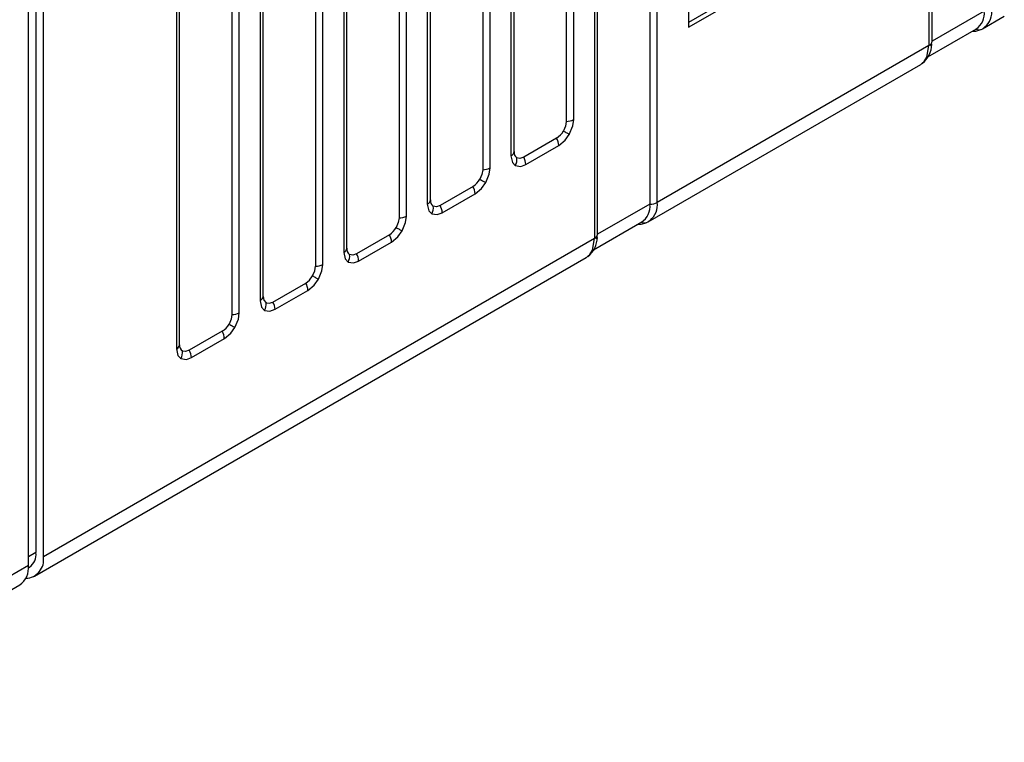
# Model space of a CAD drawing. Header units: millimetres. Extents: x 0 to 559, y 0 to 432.
# Tile 18 of 27: x 389 to 412, y 245 to 262. Entities that reach past the tile are written whole.
import ezdxf

# ---------------------------------------------------------------- set-up
doc = ezdxf.new("R2010")
doc.units = ezdxf.units.MM
doc.header["$LTSCALE"] = 2

msp = doc.modelspace()

# ---------------------------------------------------------------- linework, layer by layer
for p, q in [((389.345, 310.972), (389.345, 249.731)), ((389.522, 249.629), (389.522, 310.87)), ((389.169, 249.425), (389.169, 310.666)), ((410.494, 280.354), (410.494, 261.736)), ((410.568, 261.838), (410.568, 280.456)), ((403.886, 276.598), (403.886, 257.98)), ((404.061, 258.022), (404.061, 276.64)), ((402.648, 257.266), (402.648, 275.884)), ((402.575, 275.783), (402.575, 257.164)), ((401.906, 275.455), (401.906, 259.939)), ((402.081, 259.981), (402.081, 275.497)), ((400.668, 259.225), (400.668, 274.741)), ((400.595, 274.64), (400.595, 259.123)), ((399.926, 274.312), (399.926, 258.796)), ((400.101, 258.838), (400.101, 274.354)), ((398.688, 258.082), (398.688, 273.598)), ((398.615, 273.497), (398.615, 257.981)), ((397.946, 273.169), (397.946, 257.653)), ((398.121, 257.695), (398.121, 273.211)), ((396.635, 272.354), (396.635, 256.838)), ((396.708, 256.939), (396.708, 272.455)), ((395.966, 272.026), (395.966, 256.51)), ((396.141, 256.552), (396.141, 272.069)), ((394.655, 271.211), (394.655, 255.695)), ((394.728, 255.796), (394.728, 271.312)), ((393.986, 270.883), (393.986, 255.367)), ((394.161, 255.409), (394.161, 270.926)), ((392.675, 270.068), (392.675, 254.552)), ((392.749, 254.653), (392.749, 270.169)), ((404.803, 267.637), (404.803, 262.166)), ((409.701, 265.112), (404.803, 262.284)), ((404.803, 262.166), (409.752, 265.023)), ((411.805, 262.552), (410.568, 261.838)), ((411.761, 262.129), (412.279, 262.428)), ((410.471, 261.468), (411.617, 262.13)), ((411.811, 262.169), (411.768, 262.133)), ((410.494, 261.736), (404.061, 258.022)), ((410.548, 261.73), (410.568, 261.838)), ((403.842, 257.558), (410.299, 261.286)), ((410.293, 261.282), (410.336, 261.318)), ((401.677, 259.542), (400.897, 259.092)), ((400.948, 258.919), (401.728, 259.369)), ((400.663, 259.196), (400.663, 259.196)), ((399.697, 258.399), (398.917, 257.949)), ((398.968, 257.776), (399.748, 258.226)), ((398.683, 258.053), (398.683, 258.053)), ((403.886, 257.98), (402.648, 257.266)), ((402.551, 256.896), (403.697, 257.558)), ((403.891, 257.597), (403.848, 257.561)), ((397.717, 257.256), (396.937, 256.806)), ((402.629, 257.158), (402.648, 257.266)), ((402.575, 257.164), (389.522, 249.629)), ((396.988, 256.633), (397.768, 257.083)), ((396.703, 256.91), (396.703, 256.91)), ((402.373, 256.71), (402.416, 256.746)), ((389.315, 249.172), (402.38, 256.714)), ((394.957, 255.664), (395.737, 256.113)), ((395.009, 255.491), (395.788, 255.94)), ((394.723, 255.767), (394.723, 255.767)), ((393.757, 254.97), (392.978, 254.521)), ((393.029, 254.348), (393.808, 254.797)), ((392.743, 254.624), (392.743, 254.624)), ((389.345, 249.731), (389.169, 249.629)), ((389.169, 249.425), (381.921, 245.241)), ((389.167, 249.375), (389.19, 249.388)), ((383.529, 245.831), (388.961, 248.967))]:
    msp.add_line(p, q)
at = {"flags": 128}
for points in [[(411.517, 262.072), (411.602, 262.076), (411.72, 262.111)], [(410.336, 261.318), (410.381, 261.357), (410.445, 261.462), (410.494, 261.736)], [(401.906, 259.939), (401.888, 259.828), (401.839, 259.713)], [(401.977, 259.633), (402.06, 259.831), (402.081, 259.981)], [(401.728, 259.369), (401.878, 259.495), (401.977, 259.633)], [(401.839, 259.713), (401.859, 259.701), (401.879, 259.69), (401.898, 259.679), (401.917, 259.668), (401.934, 259.658), (401.95, 259.649), (401.964, 259.641), (401.977, 259.633)], [(400.595, 259.123), (400.629, 258.969), (400.698, 258.895)], [(400.897, 259.092), (400.809, 259.062), (400.735, 259.076)], [(399.998, 258.49), (400.08, 258.688), (400.101, 258.838)], [(400.698, 258.895), (400.829, 258.875), (400.948, 258.919)], [(399.926, 258.796), (399.908, 258.685), (399.859, 258.57)], [(399.748, 258.226), (399.898, 258.352), (399.998, 258.49)], [(399.859, 258.57), (399.879, 258.558), (399.899, 258.547), (399.918, 258.536), (399.937, 258.525), (399.954, 258.515), (399.97, 258.506), (399.985, 258.498), (399.998, 258.49)], [(398.615, 257.981), (398.649, 257.826), (398.718, 257.752)], [(398.917, 257.949), (398.83, 257.919), (398.755, 257.933)], [(398.018, 257.347), (398.1, 257.545), (398.121, 257.695)], [(398.718, 257.752), (398.849, 257.732), (398.968, 257.776)], [(397.946, 257.653), (397.928, 257.542), (397.879, 257.427)], [(403.598, 257.5), (403.682, 257.505), (403.8, 257.539)], [(397.768, 257.083), (397.918, 257.209), (398.018, 257.347)], [(397.879, 257.427), (397.899, 257.415), (397.919, 257.404), (397.939, 257.393), (397.957, 257.382), (397.974, 257.372), (397.99, 257.363), (398.005, 257.355), (398.018, 257.347)], [(402.416, 256.746), (402.462, 256.785), (402.525, 256.89), (402.575, 257.164)], [(396.635, 256.838), (396.669, 256.683), (396.739, 256.609)], [(396.937, 256.806), (396.85, 256.776), (396.775, 256.79)], [(395.899, 256.284), (395.948, 256.399), (395.966, 256.51)], [(396.038, 256.204), (396.12, 256.402), (396.141, 256.552)], [(396.739, 256.609), (396.869, 256.589), (396.988, 256.633)], [(395.737, 256.113), (395.824, 256.184), (395.899, 256.284)], [(395.899, 256.284), (395.919, 256.273), (395.939, 256.261), (395.959, 256.25), (395.977, 256.239), (395.994, 256.229), (396.01, 256.22), (396.025, 256.212), (396.038, 256.204)], [(395.788, 255.94), (395.938, 256.066), (396.038, 256.204)], [(394.655, 255.695), (394.689, 255.54), (394.759, 255.466)], [(394.728, 255.796), (394.746, 255.705), (394.795, 255.647)], [(394.795, 255.647), (394.87, 255.633), (394.957, 255.664)], [(393.986, 255.367), (393.969, 255.256), (393.919, 255.141)], [(394.058, 255.061), (394.14, 255.259), (394.161, 255.409)], [(394.759, 255.466), (394.889, 255.446), (395.009, 255.491)], [(393.919, 255.141), (393.94, 255.13), (393.96, 255.118), (393.979, 255.107), (393.997, 255.096), (394.014, 255.086), (394.03, 255.077), (394.045, 255.069), (394.058, 255.061)], [(393.808, 254.797), (393.958, 254.923), (394.058, 255.061)], [(392.675, 254.552), (392.709, 254.397), (392.779, 254.323)], [(392.978, 254.521), (392.89, 254.49), (392.816, 254.504)], [(392.779, 254.323), (392.909, 254.303), (393.029, 254.348)]]:
    msp.add_lwpolyline(points, dxfattribs=at)
for centre, radius, start, end in [((411.526, 262.529), 0.459, 308.3464, 8.157), ((411.357, 262.499), 0.452, 303.7498, 6.677), ((411.678, 262.297), 0.187, 247.8536, 298.7377), ((409.953, 261.789), 0.612, 308.7939, 357.7235), ((410.442, 261.851), 0.126, 294.4579, 353.777), ((401.912, 260.299), 0.36, 269.051, 298.0581), ((401.423, 259.945), 0.475, 302.1953, 330.8895), ((401.368, 259.357), 0.36, 1.9386, 30.9486), ((400.543, 259.238), 0.126, 294.4579, 353.777), ((400.821, 259.204), 0.154, 172.4525, 236.1993), ((400.457, 259.038), 0.281, 329.2804, 7.8053), ((400.588, 258.907), 0.36, 1.9386, 30.9486), ((399.932, 259.156), 0.36, 269.051, 298.0581), ((399.443, 258.802), 0.475, 302.1953, 330.8895), ((399.388, 258.214), 0.36, 1.9386, 30.9486), ((398.563, 258.095), 0.126, 294.4579, 353.777), ((398.841, 258.061), 0.154, 172.4525, 236.1993), ((398.477, 257.895), 0.281, 329.2804, 7.8053), ((398.609, 257.764), 0.36, 1.9386, 30.9486), ((403.437, 257.928), 0.452, 303.7498, 6.677), ((403.891, 258.34), 0.36, 269.051, 298.0581), ((403.606, 257.957), 0.459, 308.3464, 8.157), ((397.952, 258.013), 0.36, 269.051, 298.0581), ((403.758, 257.726), 0.187, 247.8769, 298.7144), ((397.464, 257.659), 0.475, 302.1953, 330.8895), ((397.408, 257.071), 0.36, 1.9386, 30.9486), ((402.523, 257.279), 0.126, 294.4579, 353.777), ((402.033, 257.217), 0.612, 308.7939, 357.7235), ((396.583, 256.952), 0.126, 294.4579, 353.777), ((396.861, 256.919), 0.154, 172.4525, 236.1993), ((396.497, 256.752), 0.281, 329.2804, 7.8053), ((396.629, 256.621), 0.36, 1.9386, 30.9486), ((395.972, 256.87), 0.36, 269.051, 298.0581), ((395.428, 255.928), 0.36, 1.9386, 30.9486), ((394.603, 255.809), 0.126, 294.4579, 353.777), ((394.517, 255.609), 0.281, 329.2804, 7.8053), ((394.649, 255.478), 0.36, 1.9386, 30.9486), ((393.992, 255.727), 0.36, 269.051, 298.0581), ((393.504, 255.373), 0.475, 302.1953, 330.8895), ((393.448, 254.785), 0.36, 1.9386, 30.9486), ((392.623, 254.666), 0.126, 294.4579, 353.777), ((392.901, 254.633), 0.154, 172.4525, 236.1993), ((392.537, 254.466), 0.281, 329.2804, 7.8053), ((392.669, 254.335), 0.36, 1.9386, 30.9486), ((389.097, 249.557), 0.431, 271.1763, 9.7199), ((388.989, 249.686), 0.36, 304.0564, 7.2558), ((388.679, 249.371), 0.493, 305.0133, 6.2988)]:
    msp.add_arc(centre, radius, start, end)

doc.saveas('drawing.dxf')
